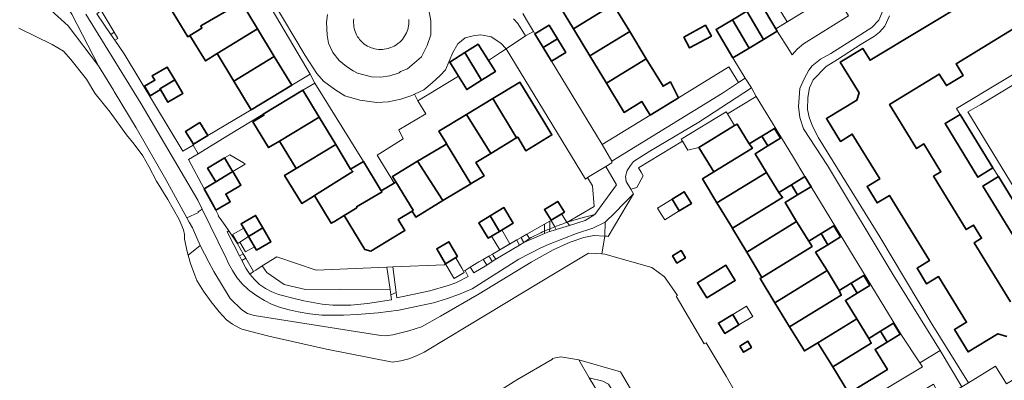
# Model space of a CAD drawing. Extents: x 147051 to 149075, y 463071 to 465537.
# Tile 159 of 229: x 147538 to 147724, y 464520 to 464588. Entities that reach past the tile are written whole.
import ezdxf

# ---------------------------------------------------------------- set-up
doc = ezdxf.new("R2010")
doc.units = 0
doc.header["$LTSCALE"] = 0.5
for name, color, linetype, lineweight in [('B-PV-GR-BEPLANTING_CULTUUR_BOSPLANTSOEN-GV', 252, 'CONTINUOUS', 18), ('B-PV-GR-BEPLANTING_CULTUUR_HEESTERS-GV', 252, 'CONTINUOUS', 18), ('B-PV-OG-BEBOUWING-GV', 6, 'CONTINUOUS', 35), ('B-PV-OG-BEBOUWING_LUIFEL-GV', 6, 'CONTINUOUS', 18), ('B-PV-OG-TERREIN_BEGROEID-GV', 252, 'CONTINUOUS', 18), ('B-PV-OG-TERREIN_ERF-GV', 252, 'CONTINUOUS', 18), ('B-PV-OG-WATER_SLOOT-GV', 252, 'CONTINUOUS', 18), ('B-PV-VH-GESLOTENVERHARDING_ASFALT-GV', 252, 'CONTINUOUS', 18), ('B-PV-VH-OPENVERHARDING_BETONSTRAATSTEEN-GV', 252, 'CONTINUOUS', 18), ('B-PV-VH-OPENVERHARDING_TEGEL-GV', 252, 'CONTINUOUS', 18)]:
    doc.layers.add(name, color=color, linetype=linetype, lineweight=lineweight)

msp = doc.modelspace()

# ---------------------------------------------------------------- linework, layer by layer
at = {"layer": 'B-PV-GR-BEPLANTING_CULTUUR_BOSPLANTSOEN-GV', "flags": 128}
msp.add_lwpolyline([(147660.179, 464498.41), (147660.744, 464498.975), (147661.045, 464500), (147650.421, 464516.939), (147648.818, 464519.591), (147647.716, 464520.166), (147645.132, 464520.765), (147651.257, 464510.728), (147659.071, 464497.704)], close=True, dxfattribs=at)
at = {"layer": 'B-PV-GR-BEPLANTING_CULTUUR_HEESTERS-GV', "flags": 128}
for points in [[(147552.106, 464589.59), (147554.79, 464585.689), (147555.375, 464586.128), (147552.948, 464590.199)], [(147670.323, 464574.584), (147673.35, 464576.576), (147671.521, 464579.551), (147662.006, 464573.692), (147656.664, 464570.433), (147647.565, 464564.85), (147649.448, 464561.735)], [(147653.01, 464556.405), (147654.167, 464556.725), (147655.366, 464558.968), (147654.943, 464559.663), (147654.452, 464560.461), (147662.756, 464565.496), (147662.502, 464565.915), (147670.998, 464571.062), (147671.25, 464570.646), (147676.678, 464573.937), (147675.776, 464575.588), (147665.826, 464569.076), (147656.576, 464563.591), (147653.5, 464561.662), (147652.926, 464560.886), (147652.302, 464559.935), (147652.028, 464558.833), (147652.104, 464557.907)], [(147650.328, 464557.231), (147648.273, 464560.733), (147644.848, 464558.629), (147645.8, 464557.053), (147646.092, 464553.147), (147640.897, 464550.148), (147641.012, 464550.187), (147643.563, 464550.97), (147646.206, 464551.623)], [(147651.683, 464553.753), (147650.058, 464552), (147648.141, 464550.17), (147648.099, 464547.571), (147648.537, 464547.545), (147648.738, 464547.499), (147653.507, 464555.581)], [(147638.623, 464549.311), (147637.948, 464550.541), (147637.685, 464550.391), (147637.679, 464548.925)], [(147579.791, 464544.229), (147578.625, 464546.248), (147577.057, 464548.531), (147576.742, 464548.339), (147577.997, 464545.891), (147579.059, 464543.817)], [(147637.679, 464548.925), (147637.674, 464548.435), (147638.773, 464548.765), (147638.888, 464548.8), (147638.623, 464549.311)], [(147631.464, 464546.829), (147626.867, 464544.17), (147627.031, 464543.924), (147627.512, 464543.201), (147632.002, 464545.873), (147631.566, 464546.648)], [(147633.36, 464547.926), (147632.262, 464547.291), (147632.355, 464547.118), (147632.778, 464546.335), (147633.852, 464547.112), (147633.449, 464547.778)], [(147581.715, 464540.898), (147580.275, 464543.391), (147579.502, 464542.953), (147580.257, 464541.478), (147581.02, 464540.386), (147581.74, 464540.855)], [(147583.375, 464541.921), (147584.215, 464540.672), (147587.547, 464538.442), (147591.53, 464537.483), (147597.984, 464537.535), (147607.536, 464537.472), (147606.915, 464541.667), (147593.556, 464541.134), (147586.142, 464543.624)], [(147625.126, 464543.162), (147624.279, 464542.672), (147622.672, 464541.678), (147622.82, 464541.443), (147623.352, 464540.599), (147625.777, 464542.077), (147625.29, 464542.888)], [(147626.207, 464543.788), (147625.126, 464543.162), (147625.29, 464542.888), (147625.777, 464542.077), (147626.802, 464542.778), (147626.366, 464543.518)], [(147581.74, 464540.855), (147581.02, 464540.386), (147581.91, 464539.333), (147582.855, 464538.402), (147583.969, 464537.645), (147585.165, 464537.025), (147586.426, 464536.551), (147586.937, 464536.406), (147589.406, 464535.766), (147591.26, 464535.302), (147594.689, 464534.678), (147596.74, 464534.479), (147600.092, 464534.531), (147603.269, 464534.808), (147607.822, 464535.536), (147607.681, 464536.49), (147607.536, 464537.472), (147597.984, 464537.535), (147591.53, 464537.483), (147587.547, 464538.442), (147584.215, 464540.672), (147583.375, 464541.921), (147582.167, 464541.134)], [(147608.065, 464541.767), (147608.668, 464536.902), (147608.797, 464535.862), (147615.025, 464537.191), (147618.526, 464538.219), (147619.977, 464538.721), (147622.302, 464539.948), (147621.852, 464540.782), (147621.694, 464541.073), (147621.418, 464540.903), (147621.545, 464540.686), (147619.612, 464539.554), (147619.512, 464539.724), (147619.134, 464540.369), (147617.986, 464542.329), (147617.822, 464542.148)], [(147685.68, 464509.183), (147683.486, 464507.948), (147683.579, 464507.798), (147683.68, 464507.172), (147683.932, 464506.237), (147681.348, 464505.692), (147681.319, 464505.542), (147681.049, 464504.117), (147681.022, 464503.976), (147683.659, 464504.473), (147683.922, 464504.536), (147686.044, 464505.049), (147710.201, 464519.567), (147711.689, 464516.797), (147715.565, 464519.077), (147711.429, 464525.931), (147707.579, 464523.627), (147708.129, 464522.872), (147689.955, 464511.917), (147686.108, 464509.444)]]:
    msp.add_lwpolyline(points, close=True, dxfattribs=at)
for points in [[(147600.678, 464588.633), (147600.645, 464588.265), (147600.639, 464587.895), (147600.658, 464587.526), (147600.703, 464587.159), (147600.774, 464586.797), (147600.819, 464586.617), (147600.927, 464586.264), (147601.06, 464585.919), (147601.216, 464585.584), (147601.396, 464585.261), (147601.597, 464584.952), (147601.782, 464584.705), (147601.981, 464584.468), (147602.241, 464584.215), (147602.517, 464583.981), (147602.662, 464583.871), (147602.961, 464583.666), (147603.274, 464583.483), (147603.599, 464583.321), (147603.934, 464583.182), (147604.277, 464583.066), (147604.628, 464582.974), (147604.985, 464582.907), (147605.345, 464582.864), (147605.707, 464582.846), (147606.07, 464582.853), (147606.431, 464582.885), (147606.789, 464582.942), (147607.143, 464583.023), (147607.317, 464583.073), (147607.66, 464583.19), (147607.995, 464583.331), (147608.319, 464583.494), (147608.631, 464583.679), (147608.929, 464583.885), (147609.213, 464584.111), (147609.349, 464584.231), (147609.607, 464584.486), (147609.848, 464584.757), (147610.07, 464585.044), (147610.271, 464585.346), (147610.451, 464585.653), (147610.61, 464585.965), (147610.747, 464586.288), (147610.861, 464586.618), (147610.953, 464586.957), (147611.02, 464587.3), (147611.064, 464587.647), (147611.083, 464587.997), (147611.084, 464588.172), (147611.067, 464588.522)], [(147640.897, 464550.148), (147639.962, 464551.689), (147637.948, 464550.541), (147638.623, 464549.311)], [(147638.623, 464549.311), (147638.888, 464548.8), (147641.405, 464549.56), (147641.012, 464550.187), (147640.897, 464550.148)], [(147636.72, 464549.841), (147633.36, 464547.926)], [(147636.709, 464548.026), (147636.712, 464548.506)], [(147636.712, 464548.506), (147636.719, 464549.751)], [(147636.719, 464549.751), (147636.72, 464549.841)], [(147632.778, 464546.335), (147636.709, 464548.026)], [(147633.852, 464547.112), (147632.778, 464546.335)], [(147633.36, 464547.926), (147633.449, 464547.778)], [(147633.449, 464547.778), (147633.852, 464547.112)]]:
    msp.add_lwpolyline(points, dxfattribs=at)
at = {"layer": 'B-PV-GR-BEPLANTING_CULTUUR_HEESTERS-GV'}
for points in [[(147640.897, 464550.148, 0.0126568), (147638.623, 464549.311)], [(147638.623, 464549.311, -0.0126568), (147640.897, 464550.148)], [(147633.852, 464547.112, -0.0160259), (147636.712, 464548.506)], [(147636.712, 464548.506, 0.0160259), (147633.852, 464547.112)]]:
    msp.add_lwpolyline(points, format="xyb", dxfattribs=at)
at = {"layer": 'B-PV-OG-BEBOUWING-GV', "flags": 128}
for points in [[(147725.912, 464597.557), (147722.254, 464595.345), (147717.489, 464592.463), (147698.193, 464580.794), (147696.812, 464583.054), (147692.574, 464580.463), (147696.144, 464574.625), (147695.727, 464573.286), (147689.966, 464569.764), (147692.591, 464565.471), (147694.84, 464566.846), (147700.02, 464558.374), (147697.651, 464556.926), (147699.539, 464553.838), (147701.875, 464555.266), (147709.423, 464542.921), (147707.084, 464541.491), (147708.896, 464538.528), (147711.156, 464539.91), (147716.427, 464531.289), (147714.149, 464529.897), (147716.728, 464525.68), (147722.331, 464529.106), (147724.022, 464528.579)], [(147724.707, 464535.144), (147717.887, 464546.299), (147719.266, 464547.142), (147717.737, 464549.643), (147716.358, 464548.799), (147710.2, 464558.87), (147711.58, 464559.714), (147708.353, 464564.991), (147706.974, 464564.147), (147701.9, 464572.446), (147711.288, 464578.186), (147712.616, 464576.013), (147715.763, 464577.938), (147714.44, 464580.102), (147726.49, 464587.47)]]:
    msp.add_lwpolyline(points, dxfattribs=at)
for points in [[(147571.938, 464586.859), (147571.749, 464587.297), (147576.67, 464590.166), (147573.41, 464595.523), (147565.872, 464590.911), (147569.31, 464585.261), (147569.708, 464585.503)], [(147646.538, 464596.48), (147639.007, 464591.888), (147642.156, 464586.724), (147649.67, 464591.344)], [(147579.381, 464591.815), (147576.67, 464590.166), (147571.749, 464587.297), (147571.938, 464586.859), (147569.708, 464585.503), (147572.687, 464580.676), (147574.857, 464582.061), (147582.464, 464586.747)], [(147642.156, 464586.724), (147645.254, 464581.644), (147652.802, 464586.209), (147649.67, 464591.344)], [(147677.508, 464591.616), (147674.911, 464590.063), (147678.101, 464584.757), (147680.685, 464586.302), (147680.413, 464586.757)], [(147675.35, 464583.112), (147678.101, 464584.757), (147674.911, 464590.063), (147672.197, 464588.44)], [(147636.458, 464583.221), (147639.153, 464584.878), (147637.613, 464587.43), (147634.904, 464585.794)], [(147663.004, 464585.189), (147664.123, 464583.136), (147668.22, 464585.368), (147667.101, 464587.421)], [(147675.35, 464583.112), (147672.197, 464588.44), (147669.117, 464586.598), (147672.294, 464581.285)], [(147578.032, 464576.843), (147585.64, 464581.529), (147582.464, 464586.747), (147574.857, 464582.061)], [(147655.917, 464581.1), (147652.802, 464586.209), (147645.254, 464581.644), (147648.406, 464576.476)], [(147624.2, 464583.814), (147621.681, 464582.24), (147624.827, 464577.027), (147627.426, 464578.651), (147626.107, 464580.763)], [(147640.727, 464582.271), (147639.153, 464584.878), (147636.458, 464583.221), (147638.019, 464580.636)], [(147621.681, 464582.24), (147618.796, 464580.437), (147620.447, 464577.794), (147622.022, 464575.274), (147624.827, 464577.027)], [(147585.64, 464581.529), (147578.032, 464576.843), (147581.306, 464571.461), (147588.939, 464576.106)], [(147662.006, 464573.692), (147660.478, 464576.716), (147659.102, 464575.877), (147655.917, 464581.1), (147648.406, 464576.476), (147651.771, 464570.957), (147655.105, 464572.99), (147656.664, 464570.433)], [(147566.842, 464577.124), (147565.416, 464579.527), (147562.611, 464577.861), (147563.089, 464577.056), (147561.145, 464575.891), (147562.221, 464574.096), (147564.157, 464575.256), (147564.064, 464575.413)], [(147564.064, 464575.413), (147564.157, 464575.256), (147565.571, 464572.875), (147568.376, 464574.541), (147566.842, 464577.124)], [(147626.929, 464573.544), (147631.404, 464566.129), (147631.643, 464566.273), (147633.195, 464563.707), (147638.1, 464566.674), (147636.547, 464569.241), (147632.064, 464576.651), (147631.85, 464576.522)], [(147586.637, 464565.522), (147594.122, 464570.061), (147591.061, 464575.12), (147583.572, 464570.589), (147583.681, 464570.41), (147581.625, 464569.166), (147584.588, 464564.28)], [(147621.997, 464570.56), (147626.539, 464563.186), (147631.273, 464566.05), (147631.404, 464566.129), (147626.929, 464573.544)], [(147618.157, 464565.08), (147618.202, 464565.006), (147622.761, 464557.448), (147622.872, 464557.515), (147625.283, 464558.938), (147623.753, 464561.5), (147626.539, 464563.186), (147621.997, 464570.56), (147616.759, 464567.391)], [(147715.212, 464570.571), (147712.373, 464568.829), (147718.589, 464558.697), (147721.428, 464560.439)], [(147571.587, 464569.009), (147568.902, 464567.355), (147570.405, 464564.914), (147573.091, 464566.567)], [(147586.637, 464565.522), (147589.785, 464560.32), (147597.275, 464564.849), (147594.122, 464570.061)], [(147665.826, 464564.325), (147668.661, 464559.679), (147675.97, 464564.177), (147675.374, 464564.983), (147673.076, 464568.749), (147672.582, 464568.447)], [(147681.29, 464566.055), (147680.161, 464567.904), (147677.765, 464566.442), (147678.904, 464564.599)], [(147612.735, 464561.698), (147617.508, 464554.269), (147622.761, 464557.448), (147618.202, 464565.006), (147617.718, 464564.713)], [(147675.97, 464564.177), (147668.661, 464559.679), (147666.529, 464558.373), (147669.284, 464553.859), (147678.668, 464559.593), (147676.506, 464563.136), (147678.904, 464564.599), (147677.765, 464566.442), (147675.374, 464564.983)], [(147592.972, 464555.052), (147593.247, 464555.223), (147600.513, 464559.755), (147600.08, 464560.213), (147597.275, 464564.849), (147589.785, 464560.32), (147587.586, 464558.99), (147590.861, 464553.736)], [(147574.423, 464558.115), (147574.592, 464557.835), (147577.389, 464559.522), (147577.794, 464559.766), (147577.62, 464560.054), (147576.251, 464562.326), (147575.846, 464562.082), (147573.048, 464560.395)], [(147593.315, 464555.111), (147596.423, 464549.977), (147597.012, 464550.334), (147598.843, 464551.442), (147601.275, 464552.914), (147601.215, 464553.118), (147606.012, 464555.935), (147605.864, 464556.134), (147602.507, 464561.682), (147600.08, 464560.213), (147600.513, 464559.755), (147593.247, 464555.223)], [(147608.601, 464557.793), (147611.914, 464552.437), (147611.69, 464552.282), (147612.372, 464551.162), (147617.508, 464554.269), (147612.735, 464561.698), (147607.979, 464558.821)], [(147574.625, 464552.472), (147577.332, 464554.037), (147576.492, 464555.49), (147578.933, 464556.962), (147579.337, 464557.206), (147577.807, 464559.744), (147577.794, 464559.766), (147577.389, 464559.522), (147574.592, 464557.835), (147572.426, 464556.528), (147574.311, 464553.085)], [(147672.213, 464549.059), (147681.681, 464554.849), (147680.975, 464555.812), (147678.668, 464559.593), (147669.284, 464553.859)], [(147609.708, 464548.267), (147610.335, 464548.649), (147609.088, 464550.699), (147611.69, 464552.282), (147611.914, 464552.437), (147608.601, 464557.793), (147608.284, 464557.598), (147605.864, 464556.134), (147606.012, 464555.935), (147601.215, 464553.118), (147601.275, 464552.914), (147598.843, 464551.442), (147602.768, 464545.021), (147603.891, 464544.727)], [(147683.333, 464557.251), (147684.5, 464555.332), (147686.836, 464556.757), (147687.075, 464556.902), (147685.912, 464558.823), (147685.666, 464558.674)], [(147722.453, 464558.807), (147719.513, 464557.006), (147725.748, 464546.826), (147728.688, 464548.627), (147728.31, 464549.244)], [(147660.808, 464554.546), (147662.172, 464552.314), (147664.465, 464553.716), (147663.102, 464555.947)], [(147683.333, 464557.251), (147680.975, 464555.812), (147681.681, 464554.849), (147672.213, 464549.059), (147672.231, 464549.029), (147674.914, 464544.551), (147684.327, 464550.349), (147682.158, 464553.903), (147684.5, 464555.332)], [(147640.455, 464552.113), (147639.205, 464554.131), (147636.681, 464552.567), (147637.93, 464550.549)], [(147626.415, 464551.389), (147628.181, 464548.461), (147630.782, 464550.03), (147629.016, 464552.958)], [(147583.48, 464549.132), (147582.12, 464551.485), (147579.396, 464549.91), (147580.764, 464547.543), (147580.808, 464547.466)], [(147628.181, 464548.461), (147626.415, 464551.389), (147624.279, 464550.101), (147626.045, 464547.173)], [(147687.266, 464545.598), (147686.608, 464546.611), (147684.327, 464550.349), (147674.914, 464544.551), (147677.782, 464539.763)], [(147582.278, 464544.922), (147585.003, 464546.497), (147583.48, 464549.132), (147580.808, 464547.466)], [(147692.61, 464547.402), (147691.333, 464549.495), (147688.938, 464548.033), (147690.212, 464545.939)], [(147620.286, 464543.676), (147618.638, 464546.49), (147616.338, 464545.143), (147617.986, 464542.329)], [(147687.928, 464544.545), (147690.212, 464545.939), (147688.938, 464548.033), (147686.608, 464546.611), (147687.266, 464545.598), (147677.782, 464539.763), (147677.433, 464539.546), (147680.228, 464534.965), (147690.072, 464541.032)], [(147661.703, 464542.473), (147663.338, 464543.453), (147662.52, 464544.82), (147660.884, 464543.84)], [(147667.353, 464535.873), (147672.723, 464539.179), (147670.953, 464542.054), (147665.583, 464538.747)], [(147680.228, 464534.965), (147683.011, 464530.405), (147692.777, 464536.372), (147692.365, 464537.275), (147690.072, 464541.032)], [(147698.164, 464538.231), (147697.016, 464540.113), (147694.637, 464538.662), (147695.783, 464536.778)], [(147688.352, 464527.411), (147695.703, 464531.892), (147693.552, 464535.417), (147695.783, 464536.778), (147694.637, 464538.662), (147692.365, 464537.275), (147692.777, 464536.372), (147683.011, 464530.405), (147685.795, 464525.842)], [(147673.441, 464530.772), (147672.264, 464532.737), (147669.563, 464531.12), (147670.741, 464529.155)], [(147688.352, 464527.411), (147691.153, 464522.822), (147698.44, 464527.295), (147697.947, 464528.215), (147695.703, 464531.892)], [(147694.182, 464517.858), (147701.486, 464522.315), (147699.15, 464526.142), (147701.411, 464527.522), (147700.166, 464529.569), (147697.947, 464528.215), (147698.44, 464527.295), (147691.153, 464522.822)], [(147703.886, 464529.032), (147702.638, 464531.078), (147700.166, 464529.569), (147701.411, 464527.522)], [(147673.595, 464526.772), (147674.306, 464525.613), (147675.806, 464526.533), (147675.095, 464527.692)]]:
    msp.add_lwpolyline(points, close=True, dxfattribs=at)
at = {"layer": 'B-PV-OG-BEBOUWING_LUIFEL-GV', "flags": 128}
for points in [[(147677.508, 464591.616), (147680.413, 464586.757), (147682.565, 464588.08), (147679.6, 464592.902)], [(147662.756, 464565.496), (147663.774, 464563.817), (147665.826, 464564.325), (147672.582, 464568.447), (147671.25, 464570.646), (147670.998, 464571.062), (147662.502, 464565.915)], [(147576.251, 464562.326), (147577.62, 464560.054), (147577.794, 464559.766), (147580.173, 464561.171), (147579.813, 464561.384), (147577.23, 464562.916)], [(147658.122, 464552.74), (147658.852, 464551.545), (147659.412, 464550.628), (147662.172, 464552.314), (147660.808, 464554.546), (147658.049, 464552.86)], [(147577.779, 464547.844), (147578.742, 464546.178), (147579.144, 464546.429), (147580.808, 464547.466), (147579.886, 464549.062)], [(147626.67, 464547.55), (147628.232, 464544.959), (147630.179, 464546.086), (147628.644, 464548.74)], [(147579.144, 464546.429), (147580.205, 464544.58), (147581.907, 464545.563), (147580.808, 464547.466)], [(147617.986, 464542.329), (147619.134, 464540.369), (147619.512, 464539.724), (147619.612, 464539.554), (147621.545, 464540.686), (147621.418, 464540.903), (147621.068, 464541.501), (147619.92, 464543.461)], [(147673.441, 464530.772), (147676.063, 464532.343), (147675.951, 464532.53), (147674.886, 464534.308), (147672.264, 464532.737)]]:
    msp.add_lwpolyline(points, close=True, dxfattribs=at)
at = {"layer": 'B-PV-OG-TERREIN_BEGROEID-GV', "flags": 128}
for points in [[(147522.795, 464621.678), (147537.758, 464595.685), (147541.46, 464592.048), (147546.722, 464587.305), (147552.446, 464579.717), (147547.38, 464589.494), (147545.442, 464592.528), (147542.37, 464597.828), (147540.704, 464602.751), (147539.834, 464606.719), (147539.304, 464608.991), (147538.32, 464612.816), (147536.503, 464616.518)], [(147537.384, 464586.87), (147543.675, 464583.809), (147545.863, 464582.538), (147547.206, 464580.961), (147550.159, 464577.229), (147551.73, 464574.571), (147554.641, 464570.962), (147557.745, 464566.722), (147559.176, 464564.941), (147560.847, 464562.717), (147561.933, 464560.722), (147563.412, 464557.927), (147565.542, 464554.506), (147567.663, 464550.714), (147568.526, 464548.741), (147568.722, 464547.872), (147568.701, 464546.985), (147569.189, 464544.667), (147569.39, 464543.955), (147571.641, 464545.806), (147570.368, 464548.681), (147570.175, 464549.096), (147569.579, 464550.185), (147569.141, 464551.028), (147565.177, 464558.24), (147559.587, 464568.038), (147555.434, 464574.88), (147555.268, 464575.135), (147552.446, 464579.717), (147546.722, 464587.305), (147541.46, 464592.048)], [(147547.38, 464589.494), (147552.446, 464579.717), (147555.268, 464575.135), (147555.434, 464574.88), (147559.587, 464568.038), (147565.177, 464558.24), (147569.141, 464551.028), (147571.347, 464552.007), (147571.278, 464552.133), (147572.061, 464552.656), (147571.221, 464554.38), (147560.485, 464572.578), (147550.052, 464589.491)], [(147661.152, 464504.782), (147651.059, 464521.935), (147643.173, 464524.175), (147645.132, 464520.765), (147647.716, 464520.166)]]:
    msp.add_lwpolyline(points, dxfattribs=at)
for points in [[(147573.315, 464542.649), (147574.218, 464540.848), (147577.35, 464535.77), (147579.504, 464533.619), (147580.606, 464532.943), (147581.857, 464532.569), (147605.778, 464528.778), (147606.653, 464528.678), (147608.054, 464528.929), (147611.08, 464529.656), (147613.481, 464530.408), (147617.032, 464532.412), (147624.382, 464536.671), (147634.182, 464542.657), (147638.308, 464544.987), (147641.534, 464546.44), (147644.134, 464547.292), (147646.035, 464547.694), (147648.099, 464547.571), (147648.141, 464550.17), (147645.809, 464549.045), (147642.733, 464548.042), (147637.606, 464546.063), (147635.981, 464545.361), (147631.876, 464543.207), (147623.009, 464537.618), (147620.618, 464536.576), (147618.168, 464535.682), (147615.702, 464534.95), (147609.197, 464533.567), (147605.257, 464533.085), (147601.301, 464532.763), (147598.756, 464532.641), (147594.668, 464532.597), (147592.391, 464532.841), (147590.138, 464533.243), (147588.465, 464533.649), (147586.849, 464534.074), (147585.282, 464534.652), (147583.777, 464535.377), (147582.348, 464536.243), (147581.008, 464537.241), (147580.734, 464537.471), (147579.614, 464538.554), (147578.61, 464539.746), (147577.733, 464541.035), (147576.994, 464542.406), (147576.557, 464543.421), (147572.061, 464552.656), (147571.278, 464552.133), (147571.347, 464552.007), (147569.141, 464551.028), (147569.579, 464550.185), (147570.175, 464549.096), (147570.368, 464548.681), (147571.641, 464545.806)], [(147571.026, 464539.194), (147572.305, 464537.122), (147573.716, 464535.138), (147575.256, 464533.251), (147576.642, 464531.748), (147577.774, 464530.915), (147578.995, 464530.217), (147579.546, 464529.958), (147584.626, 464528.625), (147595.539, 464526.189), (147607.988, 464523.758), (147609.546, 464523.995), (147611.072, 464524.39), (147612.551, 464524.937), (147613.966, 464525.631), (147614.295, 464525.819), (147622.233, 464530.585), (147635.856, 464538.867), (147645.001, 464544.327), (147647.542, 464544.192), (147648.099, 464547.571), (147646.035, 464547.694), (147644.134, 464547.292), (147641.534, 464546.44), (147638.308, 464544.987), (147634.182, 464542.657), (147624.382, 464536.671), (147617.032, 464532.412), (147613.481, 464530.408), (147611.08, 464529.656), (147608.054, 464528.929), (147606.653, 464528.678), (147605.778, 464528.778), (147581.857, 464532.569), (147580.606, 464532.943), (147579.504, 464533.619), (147577.35, 464535.77), (147574.218, 464540.848), (147573.315, 464542.649), (147571.641, 464545.806), (147569.39, 464543.955), (147569.832, 464542.389), (147570.628, 464540.158)]]:
    msp.add_lwpolyline(points, close=True, dxfattribs=at)
at = {"layer": 'B-PV-OG-TERREIN_ERF-GV', "flags": 128}
for points in [[(147579.106, 464595.07), (147577.323, 464597.917), (147575.99, 464600.046), (147578.632, 464601.596), (147575.343, 464606.884), (147572.751, 464605.296), (147570.999, 464608.157), (147569.689, 464610.296), (147572.281, 464611.883), (147570.436, 464614.497), (147566.702, 464612.204), (147565.604, 464611.53), (147564.197, 464610.666), (147567.146, 464605.819), (147570.235, 464600.741), (147573.41, 464595.523), (147576.67, 464590.166), (147579.381, 464591.815), (147582.464, 464586.747), (147585.64, 464581.529), (147588.939, 464576.106), (147592.415, 464578.196), (147584.424, 464591.746), (147581.601, 464596.533)], [(147663.004, 464585.189), (147667.101, 464587.421), (147668.22, 464585.368), (147664.123, 464583.136)], [(147572.426, 464556.528), (147574.592, 464557.835), (147574.423, 464558.115), (147573.048, 464560.395), (147575.846, 464562.082), (147576.251, 464562.326), (147577.62, 464560.054), (147577.794, 464559.766), (147577.807, 464559.744), (147579.337, 464557.206), (147578.933, 464556.962), (147576.492, 464555.49), (147577.332, 464554.037), (147574.625, 464552.472), (147575.141, 464551.465), (147575.071, 464551.422), (147575.433, 464550.894), (147576.346, 464549.566), (147577.057, 464548.531), (147578.625, 464546.248), (147579.791, 464544.229), (147580.275, 464543.391), (147581.715, 464540.898), (147581.74, 464540.855), (147582.167, 464541.134), (147583.375, 464541.921), (147586.142, 464543.624), (147593.556, 464541.134), (147606.915, 464541.667), (147608.065, 464541.767), (147617.822, 464542.148), (147617.986, 464542.329), (147619.134, 464540.369), (147619.512, 464539.724), (147619.612, 464539.554), (147621.545, 464540.686), (147621.418, 464540.903), (147621.694, 464541.073), (147622.672, 464541.678), (147624.279, 464542.672), (147625.126, 464543.162), (147626.207, 464543.788), (147626.867, 464544.17), (147631.464, 464546.829), (147632.262, 464547.291), (147633.36, 464547.926), (147636.72, 464549.841), (147637.685, 464550.391), (147637.948, 464550.541), (147639.962, 464551.689), (147640.897, 464550.148), (147646.092, 464553.147), (147645.8, 464557.053), (147644.848, 464558.629), (147644.423, 464558.329), (147629.436, 464582.971), (147628.367, 464582.262), (147626.107, 464580.763), (147627.426, 464578.651), (147624.827, 464577.027), (147622.022, 464575.274), (147620.447, 464577.794), (147612.76, 464573.127), (147614.288, 464570.7), (147609.213, 464567.669), (147609.991, 464565.968), (147605.117, 464562.832), (147607.661, 464558.628), (147608.284, 464557.598), (147608.601, 464557.793), (147607.979, 464558.821), (147612.735, 464561.698), (147617.718, 464564.713), (147618.202, 464565.006), (147618.157, 464565.08), (147616.759, 464567.391), (147621.997, 464570.56), (147626.929, 464573.544), (147631.85, 464576.522), (147632.064, 464576.651), (147636.547, 464569.241), (147638.1, 464566.674), (147633.195, 464563.707), (147631.643, 464566.273), (147631.404, 464566.129), (147631.273, 464566.05), (147626.539, 464563.186), (147623.753, 464561.5), (147625.283, 464558.938), (147622.872, 464557.515), (147622.761, 464557.448), (147617.508, 464554.269), (147612.372, 464551.162), (147611.69, 464552.282), (147609.088, 464550.699), (147610.335, 464548.649), (147609.708, 464548.267), (147603.891, 464544.727), (147602.768, 464545.021), (147598.843, 464551.442), (147597.012, 464550.334), (147596.423, 464549.977), (147593.315, 464555.111), (147593.247, 464555.223), (147592.972, 464555.052), (147590.861, 464553.736), (147587.586, 464558.99), (147589.785, 464560.32), (147586.637, 464565.522), (147584.588, 464564.28), (147581.625, 464569.166), (147583.681, 464570.41), (147583.572, 464570.589), (147576.717, 464566.476), (147571.267, 464563.144), (147569.417, 464562.021)], [(147564.157, 464575.256), (147562.221, 464574.096), (147561.145, 464575.891), (147563.089, 464577.056), (147562.611, 464577.861), (147565.416, 464579.527), (147566.842, 464577.124), (147568.376, 464574.541), (147565.571, 464572.875)], [(147597.275, 464564.849), (147600.08, 464560.213), (147602.507, 464561.682), (147593.335, 464576.496), (147591.061, 464575.12), (147594.122, 464570.061)], [(147660.808, 464554.546), (147663.102, 464555.947), (147664.465, 464553.716), (147662.172, 464552.314)], [(147640.455, 464552.113), (147637.93, 464550.549), (147636.681, 464552.567), (147639.205, 464554.131)], [(147628.181, 464548.461), (147626.045, 464547.173), (147624.279, 464550.101), (147626.415, 464551.389), (147629.016, 464552.958), (147630.782, 464550.03)], [(147580.808, 464547.466), (147580.764, 464547.543), (147579.396, 464549.91), (147582.12, 464551.485), (147583.48, 464549.132), (147585.003, 464546.497), (147582.278, 464544.922)], [(147617.986, 464542.329), (147616.338, 464545.143), (147618.638, 464546.49), (147620.286, 464543.676)], [(147661.703, 464542.473), (147660.884, 464543.84), (147662.52, 464544.82), (147663.338, 464543.453)], [(147667.353, 464535.873), (147665.583, 464538.747), (147670.953, 464542.054), (147672.723, 464539.179)], [(147673.441, 464530.772), (147670.741, 464529.155), (147669.563, 464531.12), (147672.264, 464532.737)], [(147673.595, 464526.772), (147675.095, 464527.692), (147675.806, 464526.533), (147674.306, 464525.613)]]:
    msp.add_lwpolyline(points, close=True, dxfattribs=at)
for points in [[(147724.022, 464528.579), (147722.331, 464529.106), (147716.728, 464525.68), (147714.149, 464529.897), (147716.427, 464531.289), (147711.156, 464539.91), (147708.896, 464538.528), (147707.084, 464541.491), (147709.423, 464542.921), (147701.875, 464555.266), (147699.539, 464553.838), (147697.651, 464556.926), (147700.02, 464558.374), (147694.84, 464566.846), (147692.591, 464565.471), (147689.966, 464569.764), (147695.727, 464573.286), (147696.144, 464574.625), (147692.574, 464580.463), (147696.812, 464583.054), (147698.193, 464580.794), (147717.489, 464592.463), (147722.254, 464595.345), (147725.912, 464597.557)], [(147677.508, 464591.616), (147680.413, 464586.757), (147691.243, 464593.415)], [(147632.577, 464589.634), (147633.298, 464588.443), (147634.636, 464586.236), (147634.904, 464585.794), (147637.613, 464587.43), (147639.153, 464584.878), (147640.727, 464582.271), (147638.019, 464580.636), (147647.565, 464564.85), (147656.664, 464570.433), (147655.105, 464572.99), (147651.771, 464570.957), (147648.406, 464576.476), (147645.254, 464581.644), (147642.156, 464586.724), (147639.007, 464591.888)], [(147649.67, 464591.344), (147652.802, 464586.209), (147655.917, 464581.1), (147659.102, 464575.877), (147660.478, 464576.716), (147662.006, 464573.692), (147671.521, 464579.551), (147673.35, 464576.576), (147674.609, 464577.405), (147672.294, 464581.285), (147669.117, 464586.598), (147672.197, 464588.44), (147674.911, 464590.063)], [(147552.948, 464590.199), (147555.375, 464586.128), (147556.091, 464584.927), (147555.544, 464584.593), (147557.322, 464582.009), (147563.023, 464572.513), (147568.394, 464563.631), (147570.305, 464564.78), (147570.274, 464564.833), (147570.405, 464564.914), (147568.902, 464567.355), (147571.587, 464569.009), (147573.091, 464566.567), (147581.306, 464571.461), (147578.032, 464576.843), (147574.857, 464582.061), (147572.687, 464580.676), (147569.708, 464585.503), (147569.31, 464585.261), (147565.872, 464590.911)], [(147701.905, 464589.216), (147700.981, 464587.264), (147699.957, 464586.137), (147699.057, 464585.386), (147696.507, 464583.858), (147692.082, 464580.953), (147689.882, 464579.6), (147687.458, 464577.096), (147686.759, 464575.619), (147686.435, 464573.742), (147686.388, 464571.49), (147686.69, 464570.038), (147687.317, 464568.362), (147688.47, 464566.16), (147700.048, 464547.422), (147709.748, 464531.186), (147716.79, 464519.853), (147721.915, 464522.984), (147723.995, 464519.657)], [(147726.49, 464587.47), (147714.44, 464580.102), (147715.763, 464577.938), (147712.616, 464576.013), (147711.288, 464578.186), (147701.9, 464572.446), (147706.974, 464564.147), (147708.353, 464564.991), (147711.58, 464559.714), (147710.2, 464558.87), (147716.358, 464548.799), (147717.737, 464549.643), (147719.266, 464547.142), (147717.887, 464546.299), (147724.707, 464535.144)], [(147725.748, 464546.826), (147719.513, 464557.006), (147722.453, 464558.807), (147721.428, 464560.439), (147718.589, 464558.697), (147712.373, 464568.829), (147715.212, 464570.571), (147714.532, 464571.705), (147731.922, 464582.114)], [(147689.955, 464511.917), (147708.129, 464522.872), (147707.579, 464523.627), (147704.146, 464528.856), (147694.322, 464544.942), (147687.075, 464556.902), (147686.836, 464556.757), (147684.5, 464555.332), (147682.158, 464553.903), (147684.327, 464550.349), (147686.608, 464546.611), (147688.938, 464548.033), (147691.333, 464549.495), (147692.61, 464547.402), (147690.212, 464545.939), (147687.928, 464544.545), (147690.072, 464541.032), (147692.365, 464537.275), (147694.637, 464538.662), (147697.016, 464540.113), (147698.164, 464538.231), (147695.783, 464536.778), (147693.552, 464535.417), (147695.703, 464531.892), (147697.947, 464528.215), (147700.166, 464529.569), (147702.638, 464531.078), (147703.886, 464529.032), (147701.411, 464527.522), (147699.15, 464526.142), (147701.486, 464522.315), (147694.182, 464517.858), (147691.153, 464522.822), (147688.352, 464527.411), (147685.795, 464525.842), (147683.011, 464530.405), (147680.228, 464534.965), (147677.433, 464539.546), (147677.782, 464539.763), (147674.914, 464544.551), (147672.231, 464549.029), (147672.213, 464549.059), (147669.284, 464553.859), (147666.529, 464558.373), (147668.661, 464559.679), (147665.826, 464564.325), (147672.582, 464568.447), (147673.076, 464568.749), (147675.374, 464564.983), (147677.765, 464566.442), (147680.161, 464567.904), (147681.29, 464566.055), (147678.904, 464564.599), (147676.506, 464563.136), (147678.668, 464559.593), (147680.975, 464555.812), (147683.333, 464557.251), (147685.666, 464558.674), (147685.912, 464558.823), (147683.545, 464562.729), (147676.678, 464573.937), (147671.25, 464570.646), (147670.998, 464571.062), (147662.502, 464565.915), (147662.756, 464565.496), (147654.452, 464560.461), (147654.943, 464559.663), (147655.366, 464558.968), (147654.167, 464556.725), (147653.01, 464556.405), (147653.507, 464555.581), (147648.738, 464547.499), (147648.537, 464547.545), (147648.099, 464547.571), (147647.542, 464544.192), (147648.099, 464544.162), (147657.007, 464541.619), (147659.342, 464539.835), (147661.807, 464536.319), (147661.548, 464536.18), (147666.895, 464527.208), (147667.232, 464527.394), (147670.998, 464521.108), (147677.03, 464510.607)], [(147651.257, 464510.728), (147645.132, 464520.765), (147643.173, 464524.175), (147639.774, 464524.713), (147638.147, 464524.426), (147638.23, 464524.281), (147631.447, 464520.397), (147619.716, 464512.944)]]:
    msp.add_lwpolyline(points, dxfattribs=at)
at = {"layer": 'B-PV-OG-WATER_SLOOT-GV', "flags": 128}
for points in [[(147677.03, 464510.607), (147670.998, 464521.108), (147667.232, 464527.394), (147666.895, 464527.208), (147661.548, 464536.18), (147661.807, 464536.319), (147659.342, 464539.835), (147657.007, 464541.619), (147648.099, 464544.162), (147647.542, 464544.192), (147645.001, 464544.327), (147635.856, 464538.867), (147622.233, 464530.585), (147614.295, 464525.819), (147613.966, 464525.631), (147612.551, 464524.937), (147611.072, 464524.39), (147609.546, 464523.995), (147607.988, 464523.758), (147595.539, 464526.189), (147584.626, 464528.625), (147579.546, 464529.958), (147578.995, 464530.217), (147577.774, 464530.915), (147576.642, 464531.748), (147575.256, 464533.251), (147573.716, 464535.138), (147572.305, 464537.122), (147571.026, 464539.194), (147570.628, 464540.158), (147569.832, 464542.389), (147569.39, 464543.955), (147569.189, 464544.667), (147568.701, 464546.985), (147568.722, 464547.872), (147568.526, 464548.741), (147567.663, 464550.714), (147565.542, 464554.506), (147563.412, 464557.927), (147561.933, 464560.722), (147560.847, 464562.717), (147559.176, 464564.941), (147557.745, 464566.722), (147554.641, 464570.962), (147551.73, 464574.571), (147550.159, 464577.229), (147547.206, 464580.961), (147545.863, 464582.538), (147543.675, 464583.809), (147537.384, 464586.87)], [(147619.716, 464512.944), (147631.447, 464520.397), (147638.23, 464524.281), (147638.147, 464524.426), (147639.774, 464524.713), (147643.173, 464524.175), (147651.059, 464521.935), (147661.152, 464504.782)]]:
    msp.add_lwpolyline(points, dxfattribs=at)
at = {"layer": 'B-PV-VH-GESLOTENVERHARDING_ASFALT-GV', "flags": 128}
for points in [[(147585.27, 464592.232), (147591.486, 464581.724), (147593.666, 464578.272), (147594.968, 464576.821), (147597.272, 464575.121), (147598.999, 464574.071), (147601.802, 464573.271), (147605.005, 464572.822), (147607.181, 464572.924), (147609.532, 464573.426), (147611.608, 464574.127), (147612.12, 464574.367), (147613.908, 464575.205), (147615.508, 464576.507), (147616.983, 464577.909), (147617.982, 464579.011), (147619.354, 464582.29), (147620.328, 464583.917), (147621.703, 464585.069), (147623.229, 464585.395), (147624.68, 464585.621), (147626.606, 464585.222), (147628.434, 464584.022), (147629.436, 464582.971), (147633.136, 464585.426), (147631.657, 464587.777), (147630.831, 464588.628)], [(147550.052, 464589.491), (147560.485, 464572.578), (147571.221, 464554.38), (147572.061, 464552.656), (147576.557, 464543.421), (147576.994, 464542.406), (147577.733, 464541.035), (147578.61, 464539.746), (147579.614, 464538.554), (147580.734, 464537.471), (147581.008, 464537.241), (147582.348, 464536.243), (147583.777, 464535.377), (147585.282, 464534.652), (147586.849, 464534.074), (147588.465, 464533.649), (147590.138, 464533.243), (147592.391, 464532.841), (147594.668, 464532.597), (147598.756, 464532.641), (147601.301, 464532.763), (147605.257, 464533.085), (147609.197, 464533.567), (147615.702, 464534.95), (147618.168, 464535.682), (147620.618, 464536.576), (147623.009, 464537.618), (147631.876, 464543.207), (147635.981, 464545.361), (147637.606, 464546.063), (147642.733, 464548.042), (147645.809, 464549.045), (147648.141, 464550.17), (147650.058, 464552), (147651.683, 464553.753), (147653.507, 464555.581), (147653.01, 464556.405), (147652.104, 464557.907), (147652.028, 464558.833), (147652.302, 464559.935), (147652.926, 464560.886), (147653.5, 464561.662), (147656.576, 464563.591), (147665.826, 464569.076), (147675.776, 464575.588), (147674.609, 464577.405), (147673.35, 464576.576), (147670.323, 464574.584), (147649.448, 464561.735), (147649.423, 464561.41), (147648.273, 464560.733), (147650.328, 464557.231), (147646.206, 464551.623), (147644.369, 464550.531), (147641.405, 464549.56), (147638.888, 464548.8), (147638.773, 464548.765), (147637.674, 464548.435), (147636.709, 464548.026), (147632.778, 464546.335), (147632.002, 464545.873), (147627.512, 464543.201), (147626.802, 464542.778), (147625.777, 464542.077), (147623.352, 464540.599), (147622.82, 464541.443), (147622.672, 464541.678), (147621.694, 464541.073), (147621.852, 464540.782), (147622.302, 464539.948), (147619.977, 464538.721), (147618.526, 464538.219), (147615.025, 464537.191), (147608.797, 464535.862), (147608.668, 464536.902), (147607.681, 464536.49), (147607.822, 464535.536), (147603.269, 464534.808), (147600.092, 464534.531), (147596.74, 464534.479), (147594.689, 464534.678), (147591.26, 464535.302), (147589.406, 464535.766), (147586.937, 464536.406), (147586.426, 464536.551), (147585.165, 464537.025), (147583.969, 464537.645), (147582.855, 464538.402), (147581.91, 464539.333), (147581.02, 464540.386), (147580.257, 464541.478), (147579.502, 464542.953), (147579.059, 464543.817), (147577.997, 464545.891), (147576.742, 464548.339), (147577.057, 464548.531), (147576.346, 464549.566), (147575.433, 464550.894), (147575.071, 464551.422), (147575.141, 464551.465), (147574.625, 464552.472), (147574.311, 464553.085), (147572.426, 464556.528), (147569.417, 464562.021), (147571.267, 464563.144), (147570.305, 464564.78), (147568.394, 464563.631), (147563.023, 464572.513), (147557.322, 464582.009), (147555.544, 464584.593), (147554.79, 464585.689), (147552.106, 464589.59)], [(147614.868, 464590.346), (147615.22, 464588.244), (147615.198, 464585.591), (147614.55, 464583.589), (147613.476, 464581.436), (147610.802, 464579.182), (147609.527, 464578.656), (147609.277, 464578.405), (147607.476, 464577.854), (147605.8, 464577.628), (147604.024, 464577.652), (147601.371, 464578.376), (147600.545, 464578.776), (147599.318, 464579.601), (147597.891, 464580.752), (147596.739, 464582.253), (147595.911, 464584.029), (147595.634, 464585.556), (147595.532, 464588.033), (147595.68, 464589.435)], [(147636.709, 464548.026), (147637.674, 464548.435), (147637.679, 464548.925)], [(147636.712, 464548.506), (147636.709, 464548.026)]]:
    msp.add_lwpolyline(points, dxfattribs=at)
msp.add_lwpolyline([(147641.405, 464549.56), (147644.369, 464550.531), (147646.206, 464551.623), (147643.563, 464550.97), (147641.012, 464550.187)], close=True, dxfattribs=at)
at = {"layer": 'B-PV-VH-GESLOTENVERHARDING_ASFALT-GV'}
msp.add_lwpolyline([(147637.679, 464548.925, 0.0054851), (147636.712, 464548.506)], format="xyb", dxfattribs=at)
at = {"layer": 'B-PV-VH-OPENVERHARDING_BETONSTRAATSTEEN-GV', "flags": 128}
for points in [[(147691.447, 464593.541), (147691.243, 464593.415), (147680.413, 464586.757), (147680.685, 464586.302), (147682.969, 464582.663), (147682.97, 464582.663), (147683.489, 464581.836), (147684.404, 464582.913), (147685.609, 464583.877), (147694.159, 464589.214), (147693.952, 464589.544)], [(147612.76, 464573.127), (147620.447, 464577.794), (147618.796, 464580.437), (147621.681, 464582.24), (147624.2, 464583.814), (147626.107, 464580.763), (147628.367, 464582.262), (147629.436, 464582.971), (147628.434, 464584.022), (147626.606, 464585.222), (147624.68, 464585.621), (147623.229, 464585.395), (147621.703, 464585.069), (147620.328, 464583.917), (147619.354, 464582.29), (147617.982, 464579.011), (147616.983, 464577.909), (147615.508, 464576.507), (147613.908, 464575.205), (147612.12, 464574.367)], [(147633.136, 464585.426), (147629.436, 464582.971), (147644.423, 464558.329), (147644.848, 464558.629), (147648.273, 464560.733), (147649.423, 464561.41), (147649.448, 464561.735), (147647.565, 464564.85), (147638.019, 464580.636), (147636.458, 464583.221), (147634.904, 464585.794), (147634.636, 464586.236)]]:
    msp.add_lwpolyline(points, close=True, dxfattribs=at)
for points in [[(147595.68, 464589.435), (147595.532, 464588.033), (147595.634, 464585.556), (147595.911, 464584.029), (147596.739, 464582.253), (147597.891, 464580.752), (147599.318, 464579.601), (147600.545, 464578.776), (147601.371, 464578.376), (147604.024, 464577.652), (147605.8, 464577.628), (147607.476, 464577.854), (147609.277, 464578.405), (147609.527, 464578.656), (147610.802, 464579.182), (147613.476, 464581.436), (147614.55, 464583.589), (147615.198, 464585.591), (147615.22, 464588.244), (147614.868, 464590.346)], [(147630.831, 464588.628), (147631.657, 464587.777), (147633.136, 464585.426), (147634.636, 464586.236), (147633.298, 464588.443), (147632.577, 464589.634)], [(147694.159, 464589.214), (147685.609, 464583.877), (147684.404, 464582.913), (147683.489, 464581.836), (147682.97, 464582.663), (147682.969, 464582.663), (147680.685, 464586.302), (147678.101, 464584.757), (147675.35, 464583.112), (147672.294, 464581.285), (147674.609, 464577.405), (147675.776, 464575.588), (147676.678, 464573.937), (147683.545, 464562.729), (147685.912, 464558.823), (147687.075, 464556.902), (147694.322, 464544.942), (147704.146, 464528.856), (147707.579, 464523.627), (147711.429, 464525.931), (147702.558, 464540.241), (147690.152, 464560.881), (147685.616, 464567.836), (147684.963, 464569.962), (147684.661, 464572.064), (147684.908, 464575.443), (147685.731, 464577.32), (147686.63, 464578.923), (147687.255, 464579.749), (147688.829, 464581.026), (147690.779, 464582.103), (147695.78, 464585.209), (147698.555, 464586.987), (147699.879, 464588.389), (147700.652, 464590.342)], [(147611.067, 464588.522), (147611.084, 464588.172), (147611.083, 464587.997), (147611.064, 464587.647), (147611.02, 464587.3), (147610.953, 464586.957), (147610.861, 464586.618), (147610.747, 464586.288), (147610.61, 464585.965), (147610.451, 464585.653), (147610.271, 464585.346), (147610.07, 464585.044), (147609.848, 464584.757), (147609.607, 464584.486), (147609.349, 464584.231), (147609.213, 464584.111), (147608.929, 464583.885), (147608.631, 464583.679), (147608.319, 464583.494), (147607.995, 464583.331), (147607.66, 464583.19), (147607.317, 464583.073), (147607.143, 464583.023), (147606.789, 464582.942), (147606.431, 464582.885), (147606.07, 464582.853), (147605.707, 464582.846), (147605.345, 464582.864), (147604.985, 464582.907), (147604.628, 464582.974), (147604.277, 464583.066), (147603.934, 464583.182), (147603.599, 464583.321), (147603.274, 464583.483), (147602.961, 464583.666), (147602.662, 464583.871), (147602.517, 464583.981), (147602.241, 464584.215), (147601.981, 464584.468), (147601.782, 464584.705), (147601.597, 464584.952), (147601.396, 464585.261), (147601.216, 464585.584), (147601.06, 464585.919), (147600.927, 464586.264), (147600.819, 464586.617), (147600.774, 464586.797), (147600.703, 464587.159), (147600.658, 464587.526), (147600.639, 464587.895), (147600.645, 464588.265), (147600.678, 464588.633)], [(147733.366, 464581.051), (147719.135, 464572.433)], [(147719.135, 464572.433), (147716.659, 464571.081)], [(147716.659, 464571.081), (147728.589, 464551.492)]]:
    msp.add_lwpolyline(points, dxfattribs=at)
at = {"layer": 'B-PV-VH-OPENVERHARDING_TEGEL-GV', "flags": 128}
for points in [[(147612.12, 464574.367), (147611.608, 464574.127), (147609.532, 464573.426), (147607.181, 464572.924), (147605.005, 464572.822), (147601.802, 464573.271), (147598.999, 464574.071), (147597.272, 464575.121), (147594.968, 464576.821), (147593.666, 464578.272), (147591.486, 464581.724), (147585.27, 464592.232), (147584.424, 464591.746), (147592.415, 464578.196), (147593.335, 464576.496), (147602.507, 464561.682), (147605.864, 464556.134), (147608.284, 464557.598), (147607.661, 464558.628), (147605.117, 464562.832), (147609.991, 464565.968), (147609.213, 464567.669), (147614.288, 464570.7), (147612.76, 464573.127)], [(147555.375, 464586.128), (147554.79, 464585.689), (147555.544, 464584.593), (147556.091, 464584.927)], [(147592.415, 464578.196), (147588.939, 464576.106), (147581.306, 464571.461), (147573.091, 464566.567), (147570.405, 464564.914), (147570.274, 464564.833), (147570.305, 464564.78), (147571.267, 464563.144), (147576.717, 464566.476), (147583.572, 464570.589), (147591.061, 464575.12), (147593.335, 464576.496)], [(147632.355, 464547.118), (147632.262, 464547.291), (147631.464, 464546.829), (147631.566, 464546.648), (147632.002, 464545.873), (147632.778, 464546.335)], [(147580.275, 464543.391), (147579.791, 464544.229), (147579.059, 464543.817), (147579.502, 464542.953)], [(147627.031, 464543.924), (147626.867, 464544.17), (147626.207, 464543.788), (147626.366, 464543.518), (147626.802, 464542.778), (147627.512, 464543.201)], [(147608.065, 464541.767), (147606.915, 464541.667), (147607.536, 464537.472), (147607.681, 464536.49), (147608.668, 464536.902)], [(147736.965, 464527.485), (147723.995, 464519.657), (147721.915, 464522.984), (147716.79, 464519.853), (147715.565, 464519.077), (147711.689, 464516.797), (147713.745, 464513.295), (147700.544, 464505.329), (147702.148, 464502.277), (147683.455, 464491.242), (147668.834, 464494.301), (147657.821, 464496.556), (147659.124, 464493.889), (147670.966, 464491.526), (147677.081, 464490.244), (147682.708, 464489.064), (147683.561, 464487.588), (147708.128, 464502.205), (147706.824, 464504.582), (147731.85, 464519.886), (147738.912, 464524.148), (147738.96, 464524.177)]]:
    msp.add_lwpolyline(points, close=True, dxfattribs=at)
for points in [[(147700.652, 464590.342), (147699.879, 464588.389), (147698.555, 464586.987), (147695.78, 464585.209), (147690.779, 464582.103), (147688.829, 464581.026), (147687.255, 464579.749), (147686.63, 464578.923), (147685.731, 464577.32), (147684.908, 464575.443), (147684.661, 464572.064), (147684.963, 464569.962), (147685.616, 464567.836), (147690.152, 464560.881), (147702.558, 464540.241), (147711.429, 464525.931), (147715.565, 464519.077)], [(147716.79, 464519.853), (147709.748, 464531.186), (147700.048, 464547.422), (147688.47, 464566.16), (147687.317, 464568.362), (147686.69, 464570.038), (147686.388, 464571.49), (147686.435, 464573.742), (147686.759, 464575.619), (147687.458, 464577.096), (147689.882, 464579.6), (147692.082, 464580.953), (147696.507, 464583.858), (147699.057, 464585.386), (147699.957, 464586.137), (147700.981, 464587.264), (147701.905, 464589.216)], [(147731.922, 464582.114), (147714.532, 464571.705), (147715.212, 464570.571), (147721.428, 464560.439), (147722.453, 464558.807), (147728.31, 464549.244)], [(147728.589, 464551.492), (147716.659, 464571.081), (147719.135, 464572.433), (147733.366, 464581.051)], [(147637.685, 464550.391), (147636.72, 464549.841)], [(147637.679, 464548.925), (147637.685, 464550.391)], [(147636.719, 464549.751), (147636.712, 464548.506)], [(147636.72, 464549.841), (147636.719, 464549.751)]]:
    msp.add_lwpolyline(points, dxfattribs=at)
at = {"layer": 'B-PV-VH-OPENVERHARDING_TEGEL-GV'}
msp.add_lwpolyline([(147636.712, 464548.506, -0.0054851), (147637.679, 464548.925)], format="xyb", dxfattribs=at)

doc.saveas('drawing.dxf')
